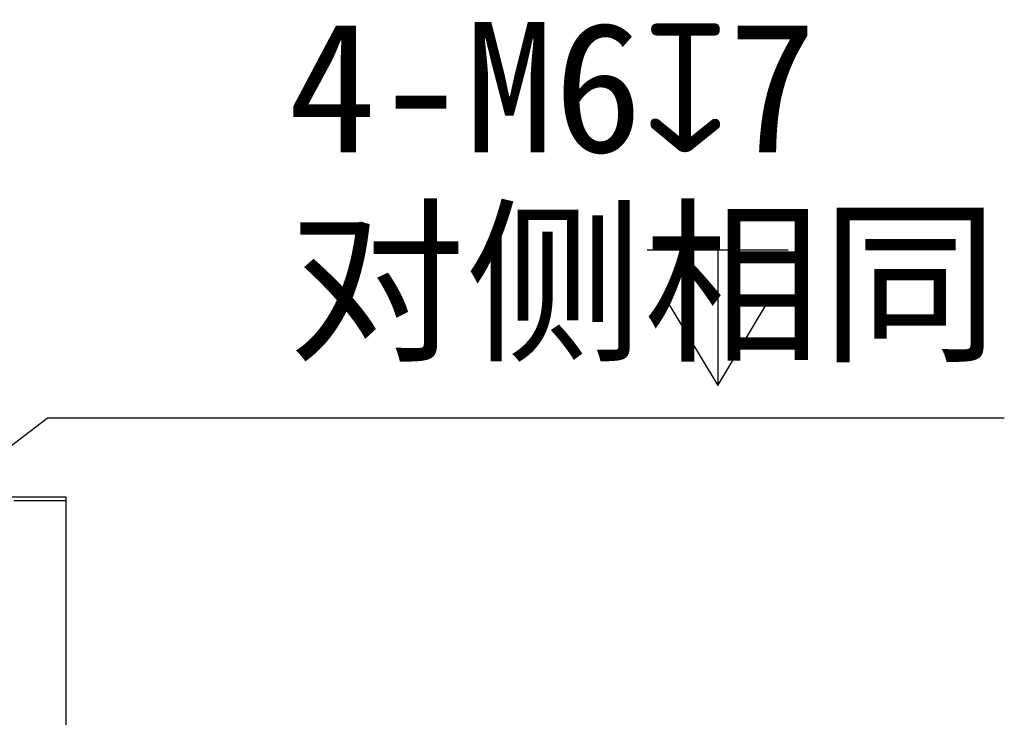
# Model space of a CAD drawing. Header units: millimetres. Extents: x 79 to 348, y 78 to 381.
# Tile 41 of 50: x 214 to 237, y 363 to 379. Entities that reach past the tile are written whole.
import ezdxf

# ---------------------------------------------------------------- set-up
doc = ezdxf.new("R2010")
doc.units = ezdxf.units.MM
doc.header["$LTSCALE"] = 32.67
doc.header["$PDMODE"] = 3
doc.header["$PDSIZE"] = 8
doc.layers.get('0').update_dxf_attribs({"linetype": 'CONTINUOUS'})
doc.layers.get('Defpoints').update_dxf_attribs({"linetype": 'CONTINUOUS'})
doc.layers.add('00_COMPONENTS', color=7, linetype='CONTINUOUS')
doc.layers.add('51__DRAFT_DIMS', color=7, linetype='CONTINUOUS')
doc.styles.get("Standard").update_dxf_attribs({"font": 'simfang.ttf'})
doc.dimstyles.new('DIMSTYLE_4', dxfattribs={"dimtxt": 3, "dimasz": 3, "dimexe": 2.5, "dimexo": 0.5, "dimtad": 1, "dimlfac": 3.333333, "dimdsep": 46, "dimtxsty": 'STANDARD', "dimblk": '_FILLED', "dimblk1": '_FILLED', "dimblk2": '_FILLED', "dimcen": 0.09, "dimclrt": 3, "dimazin": 2, "dimtp": 0.1, "dimtm": 0.1, "dimtfac": 1, "dimtofl": 0, "dimtmove": 0, "dimatfit": 1, "dimldrblk": '_FILLED', "dimfxl": 1, "dimtolj": 1, "dimarcsym": 0})

# ---------------------------------------------------------------- blocks, each defined once
blk = doc.blocks.new('_FILLED')
at = {"color": 0, "linetype": 'ByBlock'}
blk.add_solid([(0, 0), (-1, 0.1667), (-1, -0.1667)], dxfattribs=at)
blk = doc.blocks.new('*D5')
at = {"layer": '51__DRAFT_DIMS', "color": 0, "lineweight": -2}
for p in [(212.266, 368.362), (236.772, 370.25)]:
    blk.add_line(p, (214.738, 370.25), dxfattribs=at)
at = {"layer": 'Defpoints', "color": 0}
for p in [(211.312, 367.633), (209.882, 366.54)]:
    blk.add_point(p, dxfattribs=at)
at = {"layer": '51__DRAFT_DIMS', "color": 0, "linetype": 'ByBlock', "lineweight": -2, "xscale": 3, "yscale": 3, "zscale": 3, "rotation": 217.3762661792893}
blk.add_blockref('_FILLED', (209.882, 366.54), dxfattribs=at)
at = {"layer": '51__DRAFT_DIMS', "color": 3, "insert": (220.281, 379.375), "char_height": 3, "attachment_point": 1, "line_spacing_factor": 0.9}
blk.add_mtext('\\A1;{4-M6{\\fgdt;x}7\\P对侧相同}', dxfattribs=at)

msp = doc.modelspace()

# ---------------------------------------------------------------- linework, layer by layer
at = {"layer": '00_COMPONENTS', "color": 7}
for p, q in [((186.8219, 368.4368), (215.1719, 368.4368)), ((215.1719, 368.3468), (213.9719, 368.3468)), ((215.1719, 368.4368), (215.1719, 351.9368))]:
    msp.add_line(p, q, dxfattribs=at)
at = {"layer": '51__DRAFT_DIMS', "color": 3}
for p, q in [((228.55, 374.1248), (231.8, 374.1248)), ((230.175, 374.1248), (230.175, 370.9998))]:
    msp.add_line(p, q, dxfattribs=at)
msp.add_lwpolyline([(229.05, 372.8748), (230.175, 370.9998), (231.3, 372.8748)], dxfattribs=at)

# ---------------------------------------------------------------- dimensions: what is measured, and where the dimension line sits
at = {"layer": '51__DRAFT_DIMS', "color": 4}
dim = msp.add_diameter_dim_2p(p1=(211.3121, 367.6331), p2=(209.8817, 366.5404), text='{4-M<>{\\fgdt;x}7\\P对侧相同}', dimstyle='DIMSTYLE_4', override={"dimtih": 1, "dimtoh": 1, "dimpost": '<>'}, dxfattribs=at)
dim.commit()
dim.dimension.update_dxf_attribs({"geometry": '*D5', "text_midpoint": (228.5266, 370.2498), "dimtype": 163})

doc.saveas('drawing.dxf')
